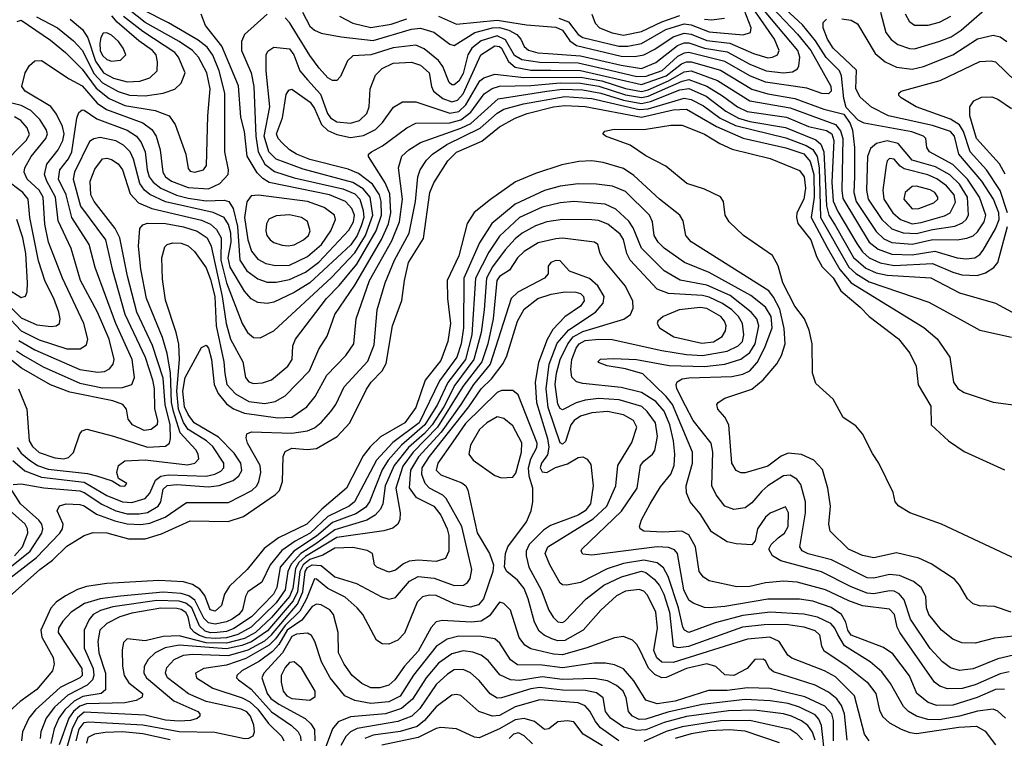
# Model space of a CAD drawing. Extents: x 997028 to 1115134, y 536408 to 618974.
# Tile 131 of 256: x 1021079 to 1025444, y 579926 to 583111. Entities that reach past the tile are written whole.
import ezdxf

# ---------------------------------------------------------------- set-up
doc = ezdxf.new("R2010")
doc.units = 0

msp = doc.modelspace()

# ---------------------------------------------------------------- linework, layer by layer
at = {"layer": '0CON10XD'}
for points in [[(1022935, 583126.9), (1023015, 583091), (1023195, 583109.4), (1023325, 583088.6), (1023455, 583078.6), (1023485, 583065.2), (1023516.9, 583016.9), (1023546.7, 582996.7), (1023745, 582949.7), (1023805, 582947.9), (1023845, 582954.6), (1023895, 582980.7), (1023975, 583035.1), (1024025, 583051.8), (1024055, 583047.2), (1024125, 583019.2), (1024226.4, 583006.4), (1024331.6, 582961.6), (1024395, 582942.6), (1024415.7, 582944.3), (1024437.9, 582955), (1024445.9, 582975), (1024425.2, 583025), (1024279.4, 583235)], [(1024894.3, 583145), (1024918.9, 583055), (1024942.6, 583022.6), (1024971.7, 583001.7), (1025023, 582983), (1025045, 582981.6), (1025154.1, 583014.1), (1025208.5, 583035), (1025253.1, 583065), (1025402.3, 583195)], [(1021463.6, 582713.6), (1021624.6, 582654.6), (1021664.9, 582624.9), (1021683.7, 582595), (1021701.5, 582535), (1021712.6, 582435), (1021725, 582414.8), (1021751.8, 582395), (1021825, 582367.1), (1021915, 582361.6), (1021965.6, 582384.4), (1022002.7, 582425), (1022004.1, 582445), (1021987.4, 582525), (1021988.1, 582785), (1021962.6, 582885), (1021935, 582953.5), (1021909.6, 582989.6), (1021870.1, 583020.1), (1021737.8, 583097.8), (1021625.2, 583155)], [(1021785, 583014.6), (1021635, 583098.1), (1021563.3, 583155)], [(1024415, 583165.2), (1024527.2, 583047.2), (1024586.1, 582975), (1024675, 582816.9), (1024675.6, 582795), (1024665, 582782.2), (1024635, 582783.4), (1024567.9, 582807.9), (1024385, 582834.9), (1024315, 582861.9), (1024205, 582926.3), (1024045, 582965.3), (1024025, 582963.2), (1023995, 582948.4), (1023925, 582884), (1023855, 582858.8), (1023815, 582858.2), (1023696.1, 582886.1), (1023555, 582918.2), (1023385, 582921.6), (1023305, 582932.5), (1023272.6, 582952.6), (1023232.1, 583022.1), (1023195, 583039.3), (1023125, 583017.7), (1023083.3, 582985), (1023064.9, 582955), (1023045, 582873.1), (1023025, 582839.3), (1023005, 582822.1), (1022995, 582822.4), (1022983.2, 582833.2), (1022954.2, 582904.2), (1022935, 582930.5), (1022871.5, 582981.5), (1022835, 582998.1), (1022735, 582985.7), (1022635, 582955.6), (1022555, 582950.7), (1022531.5, 582928.5), (1022500.5, 582859.5), (1022485, 582841.8), (1022465, 582841.8), (1022445, 582852.9), (1022406.6, 582896.6), (1022365, 582952.5), (1022275, 583098.2), (1022255, 583120)], [(1022333, 583145), (1022365, 583081.8), (1022385, 583064), (1022415, 583051.3), (1022504.4, 583034.4), (1022645, 583019.4), (1022815, 583068.7), (1022855, 583072.8), (1022915, 583055.7), (1022985, 583002.2), (1023005, 582996.5), (1023096.6, 583055), (1023175, 583074.7), (1023205, 583076.4), (1023247.1, 583065), (1023282.6, 583045), (1023300, 583025), (1023315, 582991.8), (1023335, 582975.3), (1023375, 582964.6), (1023421.1, 582961.1), (1023565, 582950.6), (1023745, 582909), (1023835, 582895.4), (1023898.1, 582921.9), (1023995, 582996.1), (1024025, 583007.8), (1024045, 583008.1), (1024115, 582984.3), (1024215, 582967.9), (1024315, 582913.8), (1024388.5, 582885), (1024465, 582875.2), (1024505, 582880.7), (1024526.1, 582893.9), (1024532.7, 582907.3), (1024537.5, 582945), (1024528.4, 582975), (1024380.5, 583150.5)], [(1023468.4, 583118.4), (1023511.3, 583101.3), (1023554.8, 583045), (1023575, 583032.1), (1023734.3, 582994.3), (1023775, 582993.7), (1023835, 583005.4), (1023943.1, 583066.9), (1024025, 583092.5), (1024055, 583088.8), (1024135, 583057.6), (1024285.6, 583044.4), (1024317.9, 583055), (1024321.1, 583075), (1024290.1, 583155)], [(1024742.4, 582722.4), (1024731.9, 582761.9), (1024722, 582862), (1024713, 582885), (1024653.5, 582943.5), (1024607.3, 583017.3), (1024548.7, 583088.7), (1024475, 583156)], [(1021064.2, 581644.2), (1021095, 581622.2), (1021183.3, 581573.3), (1021345, 581500.3), (1021445, 581479.9), (1021535, 581480.6), (1021575.7, 581494.3), (1021588.2, 581525), (1021577.7, 581605), (1021505.1, 581765.1), (1021413.2, 582013.2), (1021386.1, 582115), (1021309.1, 582235), (1021284.6, 582335), (1021251.1, 582405), (1021256.5, 582445), (1021295, 582494.8), (1021309.5, 582525), (1021332.1, 582675), (1021340.7, 582699.3), (1021355, 582711.8), (1021365, 582710), (1021421.1, 582671.1), (1021555, 582621.2), (1021596.7, 582595), (1021616.8, 582566.8), (1021634.2, 582525), (1021643.2, 582445), (1021652.3, 582415), (1021670.5, 582390.5), (1021704.4, 582364.4), (1021773, 582333), (1021825, 582319.5), (1021905, 582308.5), (1021985, 582311.7), (1022005.7, 582305.7), (1022025, 582274.6), (1022044.1, 582194.1), (1022054.7, 582044.7), (1022085, 581998.4), (1022135, 581962.2), (1022175, 581948.5), (1022215, 581947.9), (1022275, 581960), (1022345, 581992.9), (1022405, 582037), (1022537.6, 582177.6), (1022558.5, 582215), (1022563.5, 582245), (1022551.1, 582275), (1022523.5, 582305), (1022452.7, 582335), (1022185, 582389.5), (1022156.8, 582406.8), (1022132, 582432), (1022086.9, 582506.9), (1022075.2, 582615), (1022059.4, 582679.4), (1022048.2, 582818.2), (1021974, 582994), (1021902.3, 583085), (1021883.8, 583135)], [(1021066.9, 583103.1), (1021085, 583108.7), (1021215, 583019.6), (1021282.3, 582965), (1021355, 582891.2), (1021417.5, 582807.5), (1021475, 582761.3), (1021545, 582731.5), (1021678.8, 582708.8), (1021740.5, 582685), (1021767.1, 582647.1), (1021814.5, 582515), (1021825, 582451.2), (1021835, 582440.5), (1021855, 582435.5), (1021893.8, 582445), (1021906.5, 582465), (1021912.5, 582685), (1021922.4, 582805), (1021908.9, 582875), (1021871.6, 582945), (1021845.2, 582975), (1021785, 583014.6)], [(1021067.9, 581215), (1021085, 581189.3), (1021120, 581160), (1021157.5, 581135), (1021205, 581119.2), (1021379.8, 581099.8), (1021419.8, 581090.2), (1021487.9, 581067.9), (1021523.8, 581045), (1021545, 581043.8), (1021553.8, 581055), (1021517.1, 581077.1), (1021508.5, 581105), (1021517.3, 581135), (1021545, 581156.5), (1021635, 581160.5), (1021822.1, 581137.9), (1021855.7, 581145), (1021872.1, 581165), (1021870, 581185), (1021859.2, 581205), (1021790.4, 581280.4), (1021759.8, 581375), (1021751.9, 581415), (1021746.6, 581546.6), (1021732.3, 581632.3), (1021712, 581702), (1021641, 581875), (1021615.9, 582005), (1021605, 582107.5), (1021611.8, 582185), (1021625, 582201.8), (1021645, 582209.1), (1021725, 582207.3), (1021805, 582193), (1021865, 582174.2), (1021909.2, 582145), (1021928, 582108), (1021976.4, 581883.6), (1021993.9, 581765), (1022012.5, 581695), (1022067.1, 581595), (1022080, 581525), (1022095, 581506.5), (1022115, 581498.7), (1022155, 581502.4), (1022195, 581515.3), (1022267.8, 581575), (1022286.8, 581605), (1022290, 581665), (1022301.6, 581695), (1022438.3, 581875), (1022495, 581933.1), (1022573, 582027), (1022659.2, 582175), (1022682.4, 582245), (1022681.6, 582305), (1022674.4, 582335), (1022642, 582382), (1022579.9, 582429.9), (1022535, 582448.6), (1022365, 582491.3), (1022306.2, 582515), (1022274, 582535), (1022242.2, 582565), (1022224.2, 582585), (1022217.4, 582605), (1022244.3, 582675.7), (1022260.5, 582779.5), (1022271.6, 582798.4), (1022285, 582803.2), (1022366, 582745), (1022385, 582717.1), (1022416.5, 582646.5), (1022445, 582619.6), (1022485, 582602.6), (1022545, 582588.8), (1022602.5, 582597.5), (1022656.2, 582623.8), (1022687.6, 582655), (1022736.3, 582723.7), (1022775, 582746.5), (1022835, 582747), (1022985, 582696.5), (1023025, 582704.2), (1023056.8, 582733.2), (1023119.2, 582840.8), (1023136.1, 582853.9), (1023185, 582870), (1023314.2, 582854.2), (1023565, 582856.7), (1023659.5, 582839.5), (1023765, 582806.8), (1023835, 582792.8), (1023865, 582800.1), (1023955, 582839.5), (1024025, 582880.3), (1024055, 582884.5), (1024171.8, 582841.8), (1024315, 582752), (1024495, 582720.1), (1024695, 582646.2), (1024718.2, 582618.2), (1024727.5, 582585), (1024723.6, 582355), (1024728.3, 582318.3), (1024845, 582124.8), (1024885, 582093.4), (1024945, 582071.9), (1025035, 582069.7), (1025135, 582085.4), (1025234.7, 582055.3), (1025275, 582050.6), (1025312.9, 582055), (1025335, 582070), (1025350.1, 582089.9), (1025405.3, 582184.7), (1025421.1, 582225), (1025419.5, 582255), (1025395.1, 582315), (1025343.7, 582395), (1025241.5, 582515), (1025223.1, 582595), (1025205.7, 582615), (1025125, 582642.3), (1024929.6, 582685), (1024855, 582723.9), (1024805, 582768.2), (1024785.2, 582805), (1024788.1, 582888.1), (1024685, 582984.7), (1024660.3, 583025), (1024640.7, 583075), (1024641.1, 583098.9), (1024655.9, 583114.1)], [(1021153.2, 583123.2), (1021245.8, 583075), (1021317.8, 583017.8), (1021355, 582976.5), (1021408.6, 582871.4), (1021445, 582831.5), (1021515, 582792.7), (1021565, 582777), (1021635, 582773.4), (1021714.4, 582785.6), (1021766.3, 582803.7), (1021795, 582830), (1021811.8, 582875), (1021781.9, 582945), (1021766.7, 582965), (1021625, 583058.4), (1021539.1, 583125)], [(1021302.8, 583112.8), (1021357.6, 583067.6), (1021380, 583030), (1021415, 582928), (1021450.8, 582875), (1021495, 582852.4), (1021555, 582836.4), (1021611, 582839), (1021655, 582853), (1021687.5, 582885), (1021689.5, 582925), (1021683.5, 582955), (1021667.4, 582975), (1021607.2, 583017.2), (1021510.3, 583100.3), (1021487.6, 583127.6)], [(1022175, 583136.2), (1022074.5, 583045), (1022062.2, 583015), (1022062, 582975), (1022104.1, 582875), (1022117.3, 582815), (1022125.8, 582595), (1022135.3, 582525.3), (1022165, 582471.5), (1022207.9, 582437.9), (1022295, 582410.8), (1022511.4, 582361.4), (1022565, 582339.5), (1022586.8, 582315), (1022602, 582265), (1022604, 582235), (1022592.9, 582197.1), (1022574.5, 582155), (1022546, 582114), (1022365.1, 581944.9), (1022295, 581902.4), (1022205, 581859.8), (1022175, 581852.9), (1022135, 581857.2), (1022105, 581874.7), (1022075, 581907.5), (1022011.2, 582015), (1022003.3, 582055), (1022015.8, 582125), (1022015.3, 582165), (1022003.8, 582203.8), (1021985, 582234.3), (1021936.8, 582256.8), (1021725, 582304), (1021655, 582336.5), (1021632.3, 582355), (1021611.6, 582385), (1021582.5, 582492.5), (1021567.6, 582525), (1021538.6, 582555), (1021504.3, 582574.3)], [(1022497.1, 583127.1), (1022555, 583095.9), (1022635, 583076.6), (1022725, 583090.5), (1022795.3, 583114.7)], [(1023615.7, 583135), (1023629.4, 583095), (1023649.5, 583075), (1023705, 583052.3), (1023755, 583042.4), (1023835, 583058.9), (1023925, 583101.6), (1024005, 583129)], [(1024115, 583112.9), (1024145, 583110), (1024202.8, 583117.2)], [(1024723.3, 583115), (1024765, 583108.5), (1024793.1, 583093.1), (1024871.3, 582961.3), (1024915, 582924.1), (1024965, 582900.2), (1025035, 582891.3), (1025085.8, 582904.2), (1025214.9, 582955.1), (1025325, 583026.1), (1025395, 583042.4), (1025425, 583034.7), (1025454.4, 583014.4)], [(1025205, 583124.8), (1025155, 583099.3), (1025105, 583085.9), (1025045, 583085.4), (1025025, 583100.6), (1025005.2, 583135.2)], [(1021485, 582927.6), (1021525, 582932.3), (1021548.5, 582955), (1021537.5, 582985), (1021515.9, 583015), (1021485, 583042.2), (1021465, 583053.1), (1021448.3, 583051.7), (1021438, 583032), (1021433.8, 583005), (1021435.8, 582975), (1021445, 582952.5), (1021465, 582935.2), (1021485, 582927.6)], [(1021073.9, 581475), (1021110.5, 581385), (1021120, 581245), (1021135, 581220), (1021165, 581193.7), (1021235, 581169.5), (1021274.8, 581165.2), (1021295, 581170.3), (1021316.8, 581193.2), (1021345, 581275.5), (1021355, 581289.6), (1021375.9, 581295.9), (1021495, 581265.2), (1021645, 581216.5), (1021725, 581220.5), (1021743.1, 581235), (1021747.8, 581255), (1021746.1, 581315), (1021724, 581405), (1021715, 581522.9), (1021667.6, 581667.6), (1021598.6, 581815), (1021556.4, 581975), (1021522.4, 582145), (1021501.2, 582185), (1021408.6, 582305), (1021394.3, 582335), (1021391.2, 582395), (1021411.5, 582448.5), (1021445, 582494), (1021465, 582497.6), (1021485, 582492.2), (1021515, 582471.8), (1021534.2, 582445), (1021569, 582339), (1021605, 582299.4), (1021665, 582274.9), (1021885, 582221.9), (1021924.3, 582204.3), (1021951.5, 582181.5), (1021971.4, 582145), (1021969.8, 582045), (1021995, 581944.7), (1022065, 581764.5), (1022088.5, 581725), (1022115, 581702.9), (1022145, 581701.2), (1022205, 581732.5), (1022461.3, 581968.7), (1022565, 582077.8), (1022611.5, 582155), (1022643.5, 582245), (1022631.6, 582325), (1022601, 582361), (1022555, 582390.2), (1022335, 582448), (1022215, 582493.2), (1022183.8, 582525), (1022162.4, 582595), (1022187, 582725), (1022170.6, 582885), (1022171.3, 582955), (1022178.6, 582971.4), (1022205, 582988.8), (1022275, 582981.8), (1022294.4, 582955), (1022320, 582885), (1022355, 582844.8), (1022411.7, 582781.7), (1022442.8, 582695), (1022455.9, 582675.9), (1022485, 582659), (1022545, 582652.1), (1022585.4, 582664.6), (1022618.1, 582695), (1022628.4, 582725), (1022632.9, 582805), (1022655.4, 582865), (1022685.4, 582895), (1022735, 582918.5), (1022815, 582922.9), (1022855, 582909.2), (1022893.6, 582875), (1022903.6, 582815), (1022912.9, 582795), (1022955, 582761.8), (1022995, 582747.1), (1023019, 582755), (1023045, 582783), (1023123, 582955), (1023185, 582994.9), (1023205, 582992.2), (1023214.3, 582984.3), (1023245.4, 582925.4), (1023275, 582901.2), (1023345, 582887.6), (1023432.7, 582887.3), (1023565, 582885.2), (1023835, 582823.3), (1023945, 582862.1), (1024012.3, 582915), (1024035, 582924.5), (1024055, 582923.9), (1024185, 582886.8), (1024325, 582802.7), (1024395, 582783.2), (1024515, 582761.9), (1024643.8, 582715), (1024732.3, 582692.3), (1024761, 582651), (1024771.4, 582621.4), (1024779.4, 582545), (1024779.2, 582415), (1024776.5, 582345), (1024787.4, 582305), (1024875, 582171.7), (1024910, 582140), (1024945, 582123.3), (1025035, 582116.5), (1025126.2, 582136.2), (1025235, 582135.2), (1025277.8, 582142.2), (1025305, 582153.2), (1025325, 582170.8), (1025353.7, 582215), (1025362.1, 582245), (1025334.3, 582325), (1025281.1, 582405), (1025215, 582470), (1025111.8, 582525), (1025099.5, 582545), (1025096.5, 582585), (1025085.5, 582595), (1025033.6, 582613.6), (1024821.9, 582651.9), (1024796.4, 582666.4), (1024742.4, 582722.4)], [(1021075, 581689.2), (1021145, 581647.4), (1021345, 581560.6), (1021425, 581548.5), (1021455, 581552.1), (1021476.7, 581563.3), (1021493.4, 581585), (1021497.4, 581605), (1021475.8, 581695), (1021423.5, 581815), (1021348.7, 581955), (1021306.4, 582096.4), (1021249.4, 582219.4), (1021237.9, 582325), (1021198.5, 582395), (1021188.5, 582425), (1021199.1, 582470.9), (1021248.9, 582535), (1021269.4, 582575), (1021275.1, 582605), (1021268.4, 582638.4), (1021242.2, 582692.2), (1021216.4, 582726.4), (1021103.3, 582795), (1021087.5, 582815), (1021103.1, 582875), (1021121.9, 582908.1), (1021145, 582928.9), (1021175, 582930.9), (1021298.3, 582848.3), (1021355, 582817.7), (1021421.7, 582741.7), (1021463.6, 582713.6)], [(1025458.3, 582255), (1025425, 582354.3), (1025365.3, 582445.3), (1025292.9, 582525), (1025263, 582615), (1025244.5, 582645), (1025205, 582670.7), (1025052.9, 582725), (1024986, 582765), (1024976.2, 582775), (1024976.2, 582785), (1024986.7, 582795), (1025159.1, 582840.9), (1025335, 582925.3), (1025385, 582928.6), (1025405, 582924.1), (1025495, 582836.8)], [(1021048, 581158), (1021102, 581112), (1021175, 581083.9), (1021365, 581062.1), (1021465, 581001.7), (1021535, 580974.3), (1021575, 580970.9), (1021635, 580988.4), (1021655, 581013.2), (1021679.9, 581070.1), (1021705, 581088.7), (1021736.4, 581093.6), (1021905, 581088.2), (1021943.7, 581096.3), (1021970.1, 581109.9), (1021984.2, 581125), (1021983, 581145), (1021935, 581220.2), (1021906.5, 581245), (1021825, 581295.1), (1021805, 581325.2), (1021782.5, 581385), (1021775.2, 581465), (1021786.7, 581605), (1021783.4, 581673.4), (1021772.6, 581725), (1021725, 581868.8), (1021711.3, 581961.3), (1021708.7, 582055), (1021722.2, 582105), (1021732.5, 582115), (1021757.6, 582122.4), (1021795, 582121.3), (1021825, 582108.8), (1021853.4, 582083.4), (1021905, 582011.8), (1021925, 581960.4), (1021943.1, 581885), (1021950, 581755), (1021984.1, 581595), (1021987.3, 581542.7), (1021997, 581495), (1022035, 581452.5), (1022095, 581418.4), (1022165, 581410.4), (1022211, 581419), (1022255.9, 581444.1), (1022363.8, 581555), (1022405, 581650.8), (1022441.9, 581708.1), (1022475.2, 581805), (1022564.9, 581935.1), (1022683.2, 582136.8), (1022713.4, 582206.6), (1022723.8, 582255), (1022719.5, 582339.5), (1022698.4, 582388.4), (1022624.4, 582505), (1022625.6, 582515), (1022637.8, 582525), (1022687.3, 582552.7), (1022795, 582631.6), (1022835, 582651.8), (1022985, 582654.3), (1023035, 582666.7), (1023079.3, 582700.7), (1023137, 582783), (1023173.3, 582806.7), (1023205, 582817.2), (1023345, 582819.4), (1023475, 582831.2), (1023565, 582829.7), (1023646.2, 582816.2), (1023765, 582778.7), (1023835, 582765.7), (1023865, 582772.2), (1024015, 582838.8), (1024045, 582845.7), (1024125, 582817.2), (1024193.6, 582773.6), (1024260.4, 582725), (1024303.7, 582703.7), (1024478.7, 582678.7), (1024575, 582638), (1024655, 582619.5), (1024678.5, 582605), (1024687.3, 582575), (1024678.9, 582391.1), (1024685, 582306.7), (1024705, 582261), (1024789.3, 582119.3), (1024815, 582083), (1024845.1, 582055.1), (1024892.8, 582032.8), (1024955, 582022.1), (1025125, 582030.6), (1025215, 581991.7), (1025255, 581980.7), (1025323, 581977), (1025359.8, 581989.8), (1025397.2, 582012.8), (1025414.8, 582035.2), (1025457.6, 582195)], [(1021049.5, 581050.5), (1021085, 581054.8), (1021185, 581036.7), (1021345, 581022.9), (1021365, 581015.7), (1021443.3, 580963.3), (1021505.1, 580935.1), (1021555, 580921.1), (1021608.6, 580921.4), (1021645, 580927), (1021692, 580955), (1021704, 580975), (1021715, 581030.8), (1021732.9, 581047.1), (1021775, 581051.7), (1021915, 581041), (1021962.6, 581047.4), (1022025, 581069.1), (1022049.7, 581090.3), (1022062.8, 581112.8), (1022059.6, 581145), (1022029.6, 581189.6), (1021960.2, 581260.2), (1021852.7, 581325), (1021825, 581361.3), (1021808.9, 581395), (1021802.5, 581465), (1021812.1, 581525), (1021885, 581658), (1021905, 581668.6), (1021915, 581655.7), (1021929, 581605), (1021940.4, 581495), (1021959, 581455), (1021995, 581409.2), (1022026.8, 581386.8), (1022075, 581367.2), (1022223.4, 581346.6), (1022285, 581350.2), (1022351.8, 581395), (1022388.4, 581441.6), (1022440, 581535), (1022525, 581622.3), (1022559.7, 581675), (1022570, 581785), (1022629.4, 581955), (1022729.1, 582130.9), (1022762.9, 582215), (1022776, 582316), (1022757.3, 582455), (1022773.3, 582506.7), (1022803.2, 582535), (1022855, 582566.5), (1023035, 582629.7), (1023078.5, 582651.5), (1023199.9, 582760.1), (1023415, 582794.1), (1023485, 582802.9), (1023575, 582800.7), (1023655, 582785.5), (1023755, 582753.9), (1023835, 582739.9), (1023875, 582748.4), (1024005, 582799.6), (1024045, 582805.5), (1024121.9, 582771.9), (1024208.9, 582705), (1024265, 582674.3), (1024315, 582659.8), (1024473.8, 582633.8), (1024608, 582578), (1024630, 582560), (1024644.3, 582525), (1024655.9, 582285.9), (1024665.3, 582245), (1024695, 582197.2), (1024775, 582056.7), (1024829.6, 582009.6), (1024875, 581988.5), (1024925, 581978.3), (1025117.7, 581967.7), (1025245, 581900.7), (1025405, 581854.7), (1025495, 581806)], [(1020941.1, 580565), (1021153, 580727), (1021256.6, 580835), (1021268.2, 580855), (1021270.6, 580875), (1021245.4, 580935), (1021255, 580956.7), (1021285, 580965.2), (1021345, 580963.2), (1021365, 580956.3), (1021419.7, 580919.7), (1021500.3, 580890.3), (1021555, 580877.4), (1021615, 580874.1), (1021655, 580880.1), (1021723.5, 580906.5), (1021818.6, 580971.4), (1022005, 580970.7), (1022107.2, 581025), (1022129.2, 581045), (1022138.6, 581065), (1022147.4, 581105), (1022144.8, 581134.8), (1022088.2, 581235), (1022082.5, 581257.5), (1022086, 581275), (1022105.5, 581284.5), (1022285, 581279.3), (1022355, 581288.9), (1022385, 581302.2), (1022414.8, 581325.2), (1022458.6, 581375), (1022480, 581405), (1022516.7, 581483.3), (1022621.6, 581598.4), (1022650.6, 581669.4), (1022663.9, 581825), (1022699.1, 581945), (1022740.3, 582045), (1022804.5, 582165), (1022833.1, 582305), (1022843.1, 582415), (1022854.3, 582445), (1022881.9, 582488.1), (1022908.8, 582515), (1022971.9, 582558.1), (1023119.7, 582630.3), (1023195, 582696.1), (1023225, 582714), (1023311.7, 582738.3), (1023495, 582770.1), (1023615, 582761.8), (1023825, 582713.1), (1023865, 582716.6), (1024025, 582763.8), (1024055, 582758), (1024109.6, 582729.6), (1024184, 582674), (1024252, 582642), (1024475, 582587.6), (1024565, 582553.8), (1024595, 582536.1), (1024613.8, 582505), (1024623.2, 582455), (1024629.1, 582235), (1024755, 582014.5), (1024786, 581986), (1024845, 581948.6), (1025108.5, 581858.5), (1025265, 581773.8), (1025335, 581735.5), (1025475, 581703.8)], [(1021015, 581805.4), (1021085, 581731.7), (1021165, 581691.9), (1021288, 581652), (1021347.3, 581652.7), (1021375, 581669.4), (1021380.3, 581695), (1021363.5, 581765), (1021269, 581965), (1021205.6, 582125), (1021190.5, 582205), (1021182.4, 582325), (1021164.4, 582355), (1021111.8, 582405), (1021097.9, 582435), (1021101.6, 582455), (1021129.6, 582505), (1021194.9, 582585.1), (1021201.2, 582605), (1021196, 582624), (1021168.4, 582668.4), (1021128.6, 582708.6), (1021085, 582730.4), (1020989.2, 582755)], [(1025447.1, 582427.1), (1025421.7, 582471.7), (1025321, 582585), (1025291.4, 582685), (1025290.9, 582725), (1025308.3, 582751.7), (1025342.9, 582767.1), (1025388.8, 582768.8), (1025415, 582759.1), (1025475, 582717.5)], [(1021033.9, 580555), (1021167.6, 580675), (1021223.8, 580716.2), (1021287.4, 580777.4), (1021365, 580825.4), (1021405, 580837.8), (1021465, 580837.1), (1021561, 580811), (1021635, 580809.8), (1021707.8, 580832.2), (1021835, 580889.5), (1022002.4, 580887.6), (1022070.8, 580909.2), (1022212.8, 581007.2), (1022230.3, 581025), (1022243.2, 581065), (1022246.9, 581175), (1022255, 581196.7), (1022285, 581211.6), (1022355, 581205.8), (1022395, 581211.2), (1022485.6, 581264.4), (1022542, 581325), (1022616.1, 581473.9), (1022636.4, 581505), (1022685.2, 581554.8), (1022702.9, 581587.1), (1022731.1, 581755), (1022773.3, 581866.7), (1022784, 581955), (1022801.9, 582035), (1022869, 582141), (1022897, 582345), (1022915, 582388.5), (1022976, 582485), (1023015, 582524.1), (1023127.4, 582572.6), (1023205, 582635.9), (1023275, 582674.4), (1023328.2, 582695), (1023444.7, 582725.3), (1023495, 582731.3), (1023585, 582726.9), (1023835, 582678.6), (1023975, 582712), (1024035, 582714.3), (1024167.9, 582637.9), (1024286.5, 582586.5), (1024475, 582542.8), (1024555, 582515.9), (1024583.3, 582483.3), (1024599.6, 582425), (1024601, 582325), (1024587.5, 582235), (1024658.8, 582101.2), (1024714.2, 582004.2), (1024764.7, 581944.7), (1025087, 581747), (1025146.6, 581696.6), (1025201.5, 581615), (1025218.5, 581505), (1025237, 581477), (1025265, 581458.6), (1025395, 581415.7), (1025495, 581402.5)], [(1020998.2, 582465), (1021106.8, 582575), (1021122.4, 582602.4), (1021112.2, 582632.2), (1021084.1, 582665), (1021055, 582680.2)], [(1025498.9, 580718.9), (1025165, 580875.6), (1025025, 580925.7), (1024976.2, 580955), (1024960, 580975), (1024950.8, 581015), (1024888, 581145), (1024858.7, 581188.7), (1024815, 581276.2), (1024785, 581311.4), (1024728.6, 581348.6), (1024685, 581430), (1024608.7, 581498.7), (1024593.3, 581545), (1024592.1, 581675), (1024579.1, 581735), (1024558.2, 581785), (1024515, 581842.2), (1024461.6, 581945), (1024440.4, 582020.4), (1024415.4, 582065.4), (1024288, 582155), (1024224.5, 582214.5), (1024205.8, 582245), (1024199.2, 582305), (1024185.4, 582325.4), (1024115, 582360.5), (1024036, 582385), (1023942.5, 582462.5), (1023855, 582507.9), (1023784.3, 582554.3), (1023675, 582594.5), (1023663.8, 582605), (1023673.4, 582616.6), (1023714.1, 582625.9), (1023845, 582624.2), (1023965, 582643.2), (1024015, 582642.9), (1024115, 582604.2), (1024181.9, 582561.9), (1024236.7, 582536.7), (1024405, 582495.3), (1024535, 582442.7), (1024557, 582415), (1024562.2, 582365), (1024555, 582315.6), (1024524.3, 582255), (1024522, 582235), (1024528.5, 582208.5), (1024586, 582135), (1024611.8, 582061.8), (1024636.4, 582016.4), (1024685, 581966.8), (1024719.1, 581909.1), (1024805, 581837.5), (1024845.2, 581795.2), (1024975, 581696.2), (1025025, 581632.9), (1025052.7, 581575), (1025062.4, 581492.4), (1025117.7, 581397.7), (1025120, 581315), (1025195.8, 581245), (1025265, 581198.1), (1025445, 581115.6)], [(1021504.3, 582574.3), (1021435, 582589.6), (1021406.9, 582583.1), (1021388.7, 582571.3), (1021320.9, 582435), (1021315.5, 582405), (1021347.4, 582285), (1021459.3, 582135), (1021488, 582005), (1021545.3, 581805.3), (1021635, 581615.3), (1021667.2, 581515), (1021674.1, 581475), (1021676, 581386), (1021688.8, 581335), (1021687.5, 581315), (1021661.1, 581295), (1021631, 581291), (1021579.1, 581315), (1021559.7, 581340.3), (1021552.3, 581385), (1021535.5, 581405.5), (1021491.7, 581421.7), (1021300.5, 581460.5), (1021215, 581493.1), (1021086.6, 581566.6), (1021036.4, 581606.4)], [(1025055, 582164), (1025125, 582181.4), (1025224.2, 582195.8), (1025258.8, 582211.2), (1025274.9, 582225.1), (1025285.2, 582245), (1025280.7, 582325), (1025245, 582382.4), (1025202.8, 582422.8), (1025138.3, 582458.3), (1025035, 582489.1), (1024972.9, 582562.9), (1024925, 582573.6), (1024877.2, 582562.8), (1024850.1, 582539.9), (1024837.8, 582505), (1024832.7, 582355), (1024840.3, 582315), (1024901.2, 582225), (1024945, 582183.8), (1024996, 582166), (1025055, 582164)], [(1025473.8, 580485), (1025399.8, 580509.8), (1025333.1, 580513.1), (1025305, 580522.5), (1025280, 580545), (1025245.3, 580605.3), (1025222.2, 580632.2), (1025119.9, 580699.9), (1025065, 580725.4), (1024965, 580748.8), (1024865, 580726.4), (1024815, 580736.8), (1024753.5, 580765), (1024671.5, 580845), (1024666.4, 580875), (1024673.8, 580955), (1024660.7, 581035), (1024637.8, 581117.8), (1024599.6, 581159.6), (1024544.8, 581184.8), (1024485, 581189.8), (1024455, 581176.3), (1024395, 581132.6), (1024295, 581102.5), (1024275, 581103.3), (1024255, 581112.9), (1024235.6, 581145), (1024222.3, 581315), (1024205, 581349.4), (1024173.3, 581385), (1024169.4, 581405), (1024174.7, 581415.3), (1024205, 581433.2), (1024325, 581473.2), (1024374.5, 581515.5), (1024435, 581585.5), (1024456.6, 581623.4), (1024472.3, 581675), (1024467.9, 581742.1), (1024447.9, 581827.9), (1024421, 581881), (1024399.1, 581909.1), (1024055, 582127.1), (1024031.2, 582155), (1024019.5, 582219.5), (1024005.4, 582245), (1023915, 582315.9), (1023801, 582421), (1023755, 582452.1), (1023665, 582478.2), (1023615.3, 582485.3), (1023556.9, 582483.1), (1023481.9, 582468.1), (1023365, 582430), (1023277.2, 582392.8), (1023166.3, 582313.7), (1023093.8, 582256.2), (1023062.7, 582207.3), (1023024.8, 582065), (1022974.2, 581955), (1022975.7, 581875), (1022988.6, 581765), (1022976.2, 581685), (1022945, 581601.3), (1022876.5, 581513.5), (1022835, 581392.2), (1022786.1, 581325), (1022678.3, 581261.7), (1022632, 581218), (1022601.5, 581178.5), (1022527.9, 581035), (1022417.8, 580942.2), (1022351.4, 580875), (1022225.3, 580814.7), (1022163, 580767), (1022086.9, 580675), (1022009.4, 580600.6), (1021986.2, 580565), (1021973.5, 580515), (1021945, 580489.1), (1021923, 580495), (1021898.8, 580558.8), (1021877.1, 580587.1), (1021845, 580608), (1021805, 580620.4), (1021695, 580625.9), (1021465, 580612.7), (1021375, 580598.6), (1021335, 580586.3), (1021281.5, 580558.5), (1021239.8, 580530.2), (1021216.8, 580503.2), (1021172.5, 580405), (1021176.8, 580375), (1021197.3, 580337.3), (1021227.5, 580285), (1021231.5, 580255), (1021224.6, 580225), (1021155, 580143.2), (1021080.5, 580089.5), (1021033.2, 580046.8)], [(1025035, 582206), (1025075, 582212.7), (1025178, 582242), (1025203.3, 582255), (1025227, 582303), (1025221, 582335), (1025187, 582375), (1025145, 582406.5), (1025105, 582423.3), (1025000.3, 582450.3), (1024981.8, 582461.8), (1024955, 582492.5), (1024935, 582495.5), (1024924.6, 582485), (1024919.2, 582465), (1024904.8, 582355), (1024910.2, 582315), (1024950.2, 582255), (1024983.8, 582225), (1025035, 582206)], [(1021015, 581859.7), (1021085, 581789.1), (1021155, 581759.4), (1021218.6, 581751.4), (1021240, 581755), (1021254.4, 581765), (1021258.5, 581785), (1021252.2, 581815), (1021230, 581875), (1021191.1, 581951.1), (1021161.8, 582041.8), (1021122.8, 582235), (1021116.3, 582315), (1021093.2, 582345), (1021013.8, 582405)], [(1025485, 580379.3), (1025399.6, 580370.4), (1025315, 580347.5), (1025255, 580349.6), (1025215, 580365.4), (1025165.4, 580405), (1025109.1, 580475), (1025099.4, 580505), (1025095.2, 580555.2), (1025074.8, 580594.8), (1025041.1, 580621.1), (1024978.4, 580648.4), (1024935, 580652), (1024865, 580635.6), (1024835, 580637.4), (1024676.9, 580716.9), (1024574.4, 580744.4), (1024547.1, 580757.1), (1024537.2, 580775), (1024562.2, 580925), (1024562.1, 580975), (1024541.2, 581051.2), (1024523.4, 581075), (1024495, 581093), (1024465, 581090), (1024395.9, 581045), (1024368.3, 581021.7), (1024325, 580969.3), (1024295, 580948), (1024245, 580940.7), (1024205, 580954.6), (1024166.2, 581005), (1024147.5, 581045), (1024151.8, 581195), (1024144, 581235), (1024064.8, 581335), (1024029.9, 581399.9), (1023991.4, 581475), (1023988.2, 581495), (1023993.8, 581506.2), (1024015, 581518.8), (1024045, 581524.5), (1024235, 581529.5), (1024285, 581540.7), (1024315, 581555.6), (1024348.1, 581591.9), (1024382.1, 581657.9), (1024414.1, 581745), (1024410.7, 581795), (1024385, 581836.5), (1024319.5, 581889.5), (1024135, 581991.1), (1024025.2, 582035.2), (1023935, 582098.9), (1023908.9, 582125), (1023890.8, 582155), (1023883.5, 582215), (1023870.6, 582245), (1023765, 582349.3), (1023706.8, 582373.2), (1023635, 582382.2), (1023555, 582383.2), (1023475, 582373), (1023405.7, 582354.3), (1023275, 582293), (1023171.7, 582208.3), (1023117.4, 582122.6), (1023047.8, 581965), (1023045.7, 581745), (1023036.2, 581675), (1023015.9, 581615), (1022939.2, 581510.8), (1022848.9, 581325), (1022733.2, 581236.8)], [(1025035, 582272.8), (1025065, 582274.3), (1025131.2, 582298.8), (1025148.4, 582315), (1025149.3, 582325), (1025135, 582344.7), (1025115, 582356.5), (1025055, 582372.9), (1025035, 582371.2), (1025003.5, 582345), (1024998.9, 582315), (1025035, 582272.8)], [(1022212.4, 582022.4), (1022275, 582023.5), (1022355, 582060.9), (1022416.5, 582115), (1022458.4, 582175), (1022477.9, 582225), (1022474.1, 582245), (1022428.1, 582278.1), (1022355, 582304.8), (1022136.9, 582333.1), (1022105, 582330.8), (1022085, 582304.2), (1022075.4, 582235), (1022090.3, 582135), (1022105.9, 582085.9), (1022135, 582049.2), (1022170.2, 582030.2), (1022212.4, 582022.4)], [(1025484.3, 580294.3), (1025415, 580278.1), (1025305, 580233.8), (1025245, 580227.3), (1025205, 580238.8), (1025169.3, 580265), (1025114.3, 580325), (1025027.6, 580455), (1024999.7, 580539.7), (1024977.3, 580567.3), (1024955, 580577.9), (1024935, 580579.5), (1024865, 580566.7), (1024835, 580569.7), (1024765, 580597.6), (1024633.8, 580663.8), (1024453, 580713), (1024416.4, 580735), (1024399.4, 580765), (1024410.5, 580785), (1024441.8, 580815), (1024469.2, 580835), (1024485.2, 580864.8), (1024487.5, 580925), (1024472.9, 580952.9), (1024405, 580923.8), (1024385, 580906.8), (1024349.3, 580855), (1024338.6, 580801.4), (1024325, 580784), (1024255, 580787.8), (1024215, 580796.5), (1024145, 580841.9), (1024095, 580921.1), (1024050.5, 580975), (1024034.1, 581014.1), (1024033.4, 581045), (1024060.8, 581145), (1024061.4, 581195), (1023972.8, 581405), (1023945, 581441.4), (1023841.6, 581541.6), (1023765, 581563.8), (1023683, 581577), (1023645, 581592.5), (1023643, 581597), (1023654, 581606), (1023710.8, 581609.2), (1023812.5, 581605), (1023958.3, 581578.3), (1024115, 581573.4), (1024205.4, 581584.6), (1024275, 581606.1), (1024315, 581636.8), (1024338.5, 581675), (1024355.5, 581755), (1024346.4, 581785), (1024321.6, 581815), (1024228.8, 581888.8), (1024125, 581934.1), (1024006.5, 581956.5), (1023935, 581998.8), (1023835, 582098.6), (1023798, 582188), (1023778.6, 582218.6), (1023722, 582272), (1023673.8, 582293.8), (1023535, 582304.8), (1023475, 582299.5), (1023395, 582280.5), (1023295, 582234), (1023205, 582151.6), (1023158.6, 582081.4), (1023099, 581965), (1023083.1, 581715), (1023054.5, 581605), (1022976.7, 581503.3), (1022930.4, 581405), (1022875.4, 581315), (1022770.9, 581225), (1022711.6, 581158.4), (1022685, 581116.5), (1022629.5, 580975), (1022611.1, 580948.9), (1022569.3, 580920.7), (1022465, 580882.5), (1022395, 580821.7), (1022294.6, 580755.4), (1022232.9, 580685), (1022219, 580595), (1022204, 580565), (1022105.7, 580465), (1022027.4, 580412.6), (1021995, 580400.4), (1021954.2, 580395), (1021925, 580394.1), (1021901.1, 580401.1), (1021875.2, 580425.2), (1021841.7, 580505), (1021815.7, 580525.7), (1021785, 580534.8), (1021686.4, 580536.4), (1021491.5, 580508.5), (1021436.6, 580493.4), (1021404.7, 580475), (1021386.6, 580453.4), (1021364.3, 580405), (1021364.4, 580325.6), (1021404.2, 580235), (1021407.9, 580205), (1021401.5, 580185), (1021377.6, 580162.4), (1021292.3, 580117.7), (1021233.6, 580065), (1021195.2, 580015), (1021172.2, 579955), (1021169.2, 579925)], [(1021025, 581918.4), (1021085, 581880.4), (1021104, 581886), (1021111.3, 581905), (1021113.1, 581945), (1021105.1, 582075), (1021092.8, 582145), (1021066.5, 582225)], [(1025465, 580221.2), (1025425, 580212.1), (1025315, 580163), (1025257.2, 580147.2), (1025192, 580145), (1025157.7, 580157.7), (1025134.8, 580174.8), (1024979.8, 580395), (1024968.7, 580418.7), (1024956.5, 580475), (1024935, 580498.8), (1024815, 580513.8), (1024755, 580535.2), (1024651.5, 580585), (1024525, 580618.7), (1024465, 580622.4), (1024385.2, 580614.8), (1024315, 580599), (1024257.4, 580597.4), (1024135, 580624.7), (1024109.8, 580639.8), (1024091.4, 580665), (1024074.3, 580774.3), (1024045, 580828), (1024013.9, 580843.9), (1023930.2, 580840.2), (1023845, 580844.1), (1023830, 580855), (1023826.7, 580865), (1023835.4, 580895), (1023873.1, 580965), (1023918.8, 581041.2), (1023965, 581097.5), (1023979.8, 581135), (1023983.1, 581185), (1023976.7, 581245), (1023961.2, 581315), (1023935, 581376.8), (1023898.9, 581418.9), (1023835, 581458.5), (1023745, 581480.4), (1023575, 581498.4), (1023546.5, 581506.5), (1023527, 581527), (1023521.5, 581561.5), (1023526.2, 581605), (1023546, 581655), (1023558.3, 581675), (1023585, 581688.7), (1023645.8, 581695.8), (1023705, 581694), (1023925.6, 581645.6), (1024035, 581627.6), (1024105, 581623.3), (1024215, 581642.2), (1024264.2, 581665), (1024282.4, 581685), (1024288.4, 581715), (1024282.4, 581765), (1024264.8, 581795), (1024235, 581825.2), (1024195, 581853.1), (1024135, 581882.1), (1024105, 581888.8), (1023955, 581896.9), (1023905, 581916.4), (1023785, 582045.4), (1023769.8, 582075), (1023755, 582136.5), (1023741.3, 582161.3), (1023685.6, 582205.6), (1023645, 582221), (1023615, 582224), (1023485, 582225.2), (1023415, 582214.8), (1023365, 582197.2), (1023306.5, 582165), (1023275, 582140), (1023230.5, 582090.5), (1023175, 582015.2), (1023147.7, 581965), (1023138.4, 581825), (1023124.5, 581725), (1023092.5, 581605), (1023008.3, 581491.7), (1022958.7, 581395), (1022907.1, 581315), (1022872.9, 581277.1), (1022801.6, 581215), (1022738.9, 581135), (1022699, 581045), (1022688.6, 580965), (1022678.8, 580941.2), (1022655.1, 580914.9), (1022617.5, 580892.5), (1022475, 580850.1), (1022391.7, 580788.3), (1022324.6, 580745.4), (1022282.4, 580697.6), (1022267.6, 580665), (1022256, 580585), (1022215, 580526.4), (1022105, 580419.2), (1022045, 580386.1), (1021995, 580372.3), (1021945, 580369.2), (1021905, 580372.3), (1021875, 580382.4), (1021853.4, 580395), (1021836.2, 580415), (1021825.1, 580465), (1021815, 580483.7), (1021795, 580496.8), (1021775, 580501), (1021705, 580502.4), (1021575, 580480.7), (1021522.1, 580465), (1021464.9, 580435.1), (1021434.1, 580405), (1021425.2, 580354.8), (1021430, 580305), (1021458.9, 580215), (1021459.2, 580140.8), (1021439.4, 580125), (1021358.1, 580111.9), (1021319.6, 580090.4), (1021278, 580052), (1021252.3, 580015), (1021232.1, 579967.9), (1021217, 579903)], [(1022268.3, 582108.3), (1022295, 582113.7), (1022336.5, 582135), (1022358.5, 582155), (1022366, 582176), (1022355, 582217.1), (1022328, 582235), (1022275, 582246.5), (1022215, 582241.3), (1022183.4, 582226.6), (1022173.1, 582206.9), (1022170, 582175), (1022174.6, 582155), (1022188.5, 582135), (1022205, 582123.2), (1022241.5, 582111.5), (1022268.3, 582108.3)], [(1025444.4, 580144.4), (1025405, 580142.6), (1025323.2, 580106.8), (1025215, 580073.3), (1025145, 580071.3), (1025105.4, 580085.4), (1025056.5, 580125), (1025023.5, 580203.5), (1024950.2, 580300.2), (1024908.3, 580328.3), (1024765, 580384), (1024750.6, 580405), (1024740.4, 580440.4), (1024722.6, 580475), (1024676.1, 580506.1), (1024595, 580533.5), (1024535, 580543), (1024395, 580543.6), (1024205, 580510), (1024135, 580504.8), (1024115, 580505.9), (1024065, 580524.7), (1024045, 580538.7), (1024022.5, 580585), (1023994.1, 580745), (1023981.1, 580761.1), (1023955, 580772.1), (1023905, 580774.2), (1023615, 580738.5), (1023575, 580743.1), (1023567.5, 580755), (1023571.4, 580765), (1023746.7, 580933.3), (1023816.7, 581035), (1023830.8, 581135), (1023845, 581154.6), (1023884.5, 581185), (1023895, 581202), (1023905.6, 581264.4), (1023897.6, 581325), (1023860.4, 581375), (1023836.5, 581396.5), (1023736.1, 581426.1), (1023645, 581432.8), (1023584.9, 581425.1), (1023545, 581413.6), (1023485, 581381.9), (1023475, 581388), (1023465, 581407.5), (1023452.1, 581495), (1023458.4, 581545), (1023474.9, 581605.1), (1023508.1, 581675), (1023532.8, 581705), (1023575, 581729.6), (1023756.8, 581783.2), (1023787.1, 581805), (1023797.9, 581832.1), (1023796.2, 581863.8), (1023765, 581930.5), (1023668.8, 582045), (1023651.9, 582075), (1023642, 582115), (1023627.5, 582125), (1023485, 582142.2), (1023455, 582140.2), (1023377.6, 582122.4), (1023315, 582083.8), (1023285.8, 582055), (1023249.4, 582000.6), (1023205, 581973.2), (1023193.4, 581955), (1023177.3, 581785), (1023154.3, 581675), (1023127.2, 581595), (1023042.5, 581485), (1022931, 581305), (1022822.9, 581195), (1022777.8, 581132.2), (1022745.4, 581035), (1022765.9, 580925), (1022764, 580896), (1022754.4, 580875), (1022732.2, 580857.8), (1022693.5, 580846.5), (1022485, 580815.7), (1022345, 580732.1), (1022316.6, 580705), (1022301, 580679), (1022289.5, 580590.5), (1022275, 580555), (1022195, 580461.2), (1022124.4, 580395), (1022075, 580368.7), (1021995, 580347.5), (1021905, 580349.5), (1021785, 580380.2), (1021715, 580378.2), (1021635, 580358.5), (1021555, 580367.5), (1021538.9, 580351.1), (1021532.2, 580317.8), (1021533.8, 580246.2), (1021541.3, 580205), (1021562.6, 580172.6), (1021623.2, 580125), (1021621, 580109), (1021595.4, 580094.6), (1021545, 580083.4), (1021375, 580079.5), (1021345, 580069.5), (1021316.4, 580045), (1021296, 580015), (1021253.2, 579896.8)], [(1025448.7, 580015), (1025415, 580046.5), (1025395, 580054.8), (1025325, 580047.3), (1025245, 580024.1), (1025155, 580008.5), (1025105, 580009.1), (1025054.3, 580024.3), (1025018.5, 580045), (1024997.1, 580067.1), (1024939.3, 580169.3), (1024900.7, 580220.7), (1024849.3, 580265), (1024735.9, 580335.9), (1024706, 580386), (1024692.8, 580415), (1024675, 580434.8), (1024615, 580463.7), (1024555, 580476.9), (1024405, 580485.1), (1024285, 580470.8), (1024162.4, 580437.6), (1024045, 580395.7), (1024026.6, 580405), (1024019.2, 580419.2), (1023999.1, 580505), (1023954.1, 580644.1), (1023932.3, 580682.3), (1023905, 580704), (1023845, 580716.3), (1023755, 580701), (1023682.6, 580677.4), (1023565, 580616.8), (1023504.6, 580604.6), (1023485, 580606.5), (1023475, 580614.5), (1023428.2, 580695), (1023408.4, 580745), (1023420.6, 580775), (1023621.2, 580898.8), (1023681, 580955), (1023722.1, 581045), (1023730.8, 581135), (1023792.7, 581237.3), (1023814.8, 581305), (1023799.7, 581335), (1023755, 581360.2), (1023685, 581375.1), (1023615, 581369.3), (1023565, 581354.2), (1023536.1, 581335), (1023522, 581315), (1023499, 581241), (1023485, 581230), (1023475, 581236.4), (1023421.8, 581391.8), (1023413.1, 581475), (1023426.5, 581585), (1023462, 581678), (1023512.9, 581737.1), (1023632, 581815), (1023664.7, 581855), (1023670.2, 581885), (1023641.7, 581931.7), (1023605, 581964.8), (1023516.2, 581996.2), (1023475, 582042.5), (1023455, 582043.3), (1023433.8, 582035), (1023421.7, 582018.3), (1023420.8, 581985), (1023405.7, 581965), (1023286.6, 581903.4), (1023258.1, 581875), (1023164.2, 581585), (1023090, 581495), (1023034.7, 581405), (1022947, 581283), (1022846.7, 581173.3), (1022810.5, 581115), (1022805.7, 581035.7), (1022835, 580994.3), (1022915, 580954.8), (1022945.1, 580915.1), (1022974, 580855), (1022981.7, 580825), (1022980.5, 580755), (1022966.5, 580723.5), (1022925, 580709.3), (1022845, 580715.5), (1022805, 580711), (1022780, 580700), (1022745, 580670.8), (1022715, 580662.1), (1022661.2, 580685), (1022651.2, 580695), (1022642, 580745), (1022619.4, 580759.4), (1022555, 580772.6), (1022475, 580768.6), (1022422.4, 580737.6), (1022365, 580718.1), (1022335.2, 580695), (1022320.3, 580665), (1022310, 580575), (1022291.1, 580535), (1022177.1, 580402.9), (1022106.1, 580353.9), (1022062.7, 580337.3), (1021995, 580322.3), (1021785, 580339.3), (1021723.3, 580326.7), (1021679.1, 580305), (1021647.4, 580275), (1021631, 580245), (1021629.5, 580215), (1021640.5, 580195), (1021761.7, 580091.7), (1021867.9, 580045), (1021877.9, 580035), (1021877.5, 580025), (1021865.5, 580014.5), (1021835.8, 580005), (1021785, 580002.2), (1021725, 580007.2), (1021635, 580028.4), (1021365, 580042.1), (1021335, 580017.8), (1021311.1, 579968.9), (1021278.4, 579855)], [(1021328.8, 579915), (1021342.9, 579967.1), (1021365, 579995.7), (1021385, 579999.8), (1021625, 579985.7), (1021785, 579957.2), (1021943.4, 579953.4), (1022075, 579925.8), (1022095, 579926.8), (1022113.4, 579936.6), (1022119.7, 579955), (1022116, 579985), (1022101.1, 580025), (1022085, 580044), (1022061.1, 580055), (1021905, 580090), (1021826.2, 580123.8), (1021733.7, 580195), (1021724.7, 580215), (1021730.4, 580239.6), (1021763.3, 580275), (1021805, 580294.5), (1021845, 580298.6), (1022005, 580293), (1022091.8, 580318.2), (1022165, 580358), (1022195.5, 580384.5), (1022309.5, 580520.5), (1022333.4, 580575), (1022344.3, 580665), (1022355, 580683.2), (1022375, 580694.6), (1022415, 580692), (1022475, 580642.6), (1022572.3, 580612.3), (1022683.3, 580553.3), (1022715, 580542.4), (1022745, 580550.9), (1022807, 580623), (1022845, 580643.7), (1022916.2, 580636.2), (1023005, 580603.7), (1023045.5, 580605.5), (1023063.4, 580616.6), (1023075.5, 580634.5), (1023082.9, 580675), (1023038.7, 580865), (1022969.5, 580989.5), (1022953.8, 581003.8), (1022895, 581034.8), (1022876.6, 581055), (1022861.5, 581095), (1022863.1, 581125), (1022894.9, 581175), (1023070, 581395), (1023124.6, 581475), (1023170.2, 581519.8), (1023222.4, 581587.6), (1023238.3, 581621.7), (1023285, 581774.4), (1023315, 581828.9), (1023375.5, 581875), (1023435, 581894.8), (1023495, 581904.5), (1023544, 581904), (1023565, 581897.1), (1023578.1, 581885), (1023580.5, 581865), (1023565, 581841.8), (1023496, 581794), (1023442.1, 581737.9), (1023416.7, 581693.3), (1023378.8, 581591.2), (1023363.1, 581505), (1023369.3, 581415), (1023419, 581255), (1023423.9, 581216.1), (1023417.8, 581182.2), (1023391.3, 581145), (1023385.8, 581125), (1023395, 581108), (1023415, 581104.8), (1023453.9, 581126.1), (1023506.8, 581143.2), (1023555, 581170.7), (1023575, 581173.8), (1023595, 581163.1), (1023610, 581140), (1023621.1, 581045), (1023608.7, 580965), (1023585.2, 580935), (1023554, 580915), (1023431.2, 580868.8), (1023401.4, 580848.6), (1023336.8, 580785), (1023323.7, 580756.3), (1023324.4, 580735), (1023336, 580685), (1023390.4, 580585), (1023423.9, 580493.9), (1023443.3, 580463.3), (1023465, 580443.1), (1023485, 580440.3), (1023495, 580445.9), (1023589.2, 580545), (1023667.6, 580605), (1023747.3, 580642.7), (1023835, 580666.4), (1023855, 580661.1), (1023891.7, 580631.7), (1023915, 580603.2), (1023934.7, 580564.7), (1023959.2, 580485), (1023975, 580334.5), (1023998.4, 580328.4), (1024045, 580334.1), (1024285, 580420.5), (1024378.7, 580431.3), (1024475, 580431.7), (1024555, 580420.3), (1024603.8, 580403.8), (1024624.6, 580385), (1024632.5, 580335), (1024643.1, 580315), (1024746.4, 580246.4), (1024835.3, 580175), (1024874.8, 580125), (1024890.5, 580050.5), (1024903.7, 580023.7), (1024934.8, 579994.8), (1024986.6, 579966.6), (1025025, 579951.7), (1025055, 579948), (1025242, 579975), (1025319.8, 579979.8), (1025358.6, 579958.6), (1025405, 579897.8)], [(1024103.2, 581676.8), (1024155, 581683.8), (1024193.5, 581706.5), (1024207.2, 581732.8), (1024210.9, 581755), (1024203.9, 581775), (1024186.7, 581795), (1024125, 581831.8), (1024095, 581834.9), (1024002.9, 581825), (1023931.4, 581795), (1023907.1, 581775), (1023904.3, 581765), (1023915.6, 581745), (1023979.2, 581705), (1024103.2, 581676.8)], [(1024844.6, 579915), (1024824.3, 579945), (1024779.5, 580115), (1024695, 580199), (1024646.1, 580226.1), (1024501.7, 580281.7), (1024484.7, 580295), (1024445.6, 580355.6), (1024404.1, 580374.1), (1024305, 580366.2), (1023975, 580262.6), (1023925, 580263.4), (1023902.5, 580282.5), (1023890.1, 580315), (1023905.6, 580415), (1023898.5, 580485), (1023861.4, 580561.4), (1023845, 580578.2), (1023825, 580585.7), (1023765, 580578.6), (1023725, 580558.1), (1023655, 580494.6), (1023576, 580405), (1023495, 580360.5), (1023465, 580358.8), (1023437.4, 580367.4), (1023403.1, 580383.1), (1023381.5, 580401.5), (1023360.7, 580440.7), (1023333.4, 580545), (1023315, 580589.6), (1023285, 580627.4), (1023238.8, 580665), (1023227.5, 580685), (1023232.6, 580745), (1023242.6, 580775), (1023325.2, 580885), (1023346.2, 580935), (1023353.9, 580975), (1023352.8, 581035), (1023337.9, 581087.9), (1023334.7, 581125), (1023345.2, 581164.8), (1023371.1, 581215), (1023373.4, 581235), (1023287.9, 581447.9), (1023265, 581467.1), (1023215, 581467.5), (1023195, 581459.3), (1023055, 581321.2), (1022999.2, 581240.8), (1022932.3, 581145), (1022924.8, 581115), (1022945, 581094.3), (1023039.2, 581059.2), (1023056.4, 581045), (1023066, 581026), (1023106.4, 580836.4), (1023160.7, 580745), (1023178.7, 580695), (1023176.6, 580665), (1023135, 580544.7), (1023112.8, 580517.2), (1023075, 580507.3), (1023005, 580522.6), (1022925, 580559), (1022895, 580560.3), (1022865, 580552.9), (1022840.9, 580529.1), (1022785, 580392.2), (1022755, 580360.9), (1022715, 580343.3), (1022685, 580345.7), (1022660.7, 580360.7), (1022600, 580475), (1022574.8, 580504.8), (1022521.5, 580551.5), (1022445, 580589.6), (1022395, 580631.2), (1022385, 580632.5), (1022350.1, 580545), (1022320, 580490), (1022255, 580426.8), (1022213, 580367), (1022185, 580339.3), (1022080.6, 580279.4), (1021995, 580251), (1021894.8, 580235.2), (1021858.1, 580215), (1021861.8, 580195), (1021935, 580148.1), (1022065, 580106), (1022098.6, 580088.6), (1022134.9, 580055), (1022181.5, 579991.5), (1022240.7, 579935), (1022249.8, 579915)], [(1023215, 581080.5), (1023265, 581083.1), (1023277.9, 581102.1), (1023303.7, 581195), (1023304.7, 581235.3), (1023265, 581311.8), (1023225, 581344.1), (1023195, 581351.4), (1023149.6, 581325), (1023117.3, 581295), (1023076.7, 581225), (1023069.5, 581185), (1023088.5, 581158.5), (1023185, 581091.5), (1023215, 581080.5)], [(1022733.2, 581236.8), (1022661, 581159), (1022562.9, 580975), (1022538.6, 580955), (1022445, 580908.9), (1022367, 580835), (1022299.8, 580800.2), (1022241.4, 580758.6), (1022188.8, 580695), (1022151.9, 580618.1), (1022089.7, 580575), (1022079.5, 580555), (1022067, 580495), (1022050.8, 580475), (1022020.9, 580455), (1021995, 580443), (1021945, 580432.6), (1021915, 580437.4), (1021895, 580459.4), (1021855, 580538), (1021827.7, 580557.7), (1021795, 580568.2), (1021715, 580574.1), (1021525, 580556), (1021435.3, 580544.7), (1021366, 580524), (1021306.5, 580485), (1021270.5, 580445), (1021251.2, 580415), (1021248.8, 580395), (1021353.5, 580235), (1021356.2, 580205), (1021345, 580194.2), (1021258.1, 580151.9), (1021148, 580052), (1021119.4, 580015), (1021091.7, 579955), (1021087, 579915)], [(1021013, 580665), (1021125.6, 580755), (1021177.3, 580835), (1021181.7, 580855), (1021176.5, 580875), (1021163.1, 580893.1), (1021081.9, 580965), (1021037.8, 581035)], [(1021054.9, 580735.1), (1021090.6, 580775), (1021114.9, 580835), (1021113.3, 580855), (1021102.4, 580875), (1021005, 580962.9)], [(1024747.6, 579917.6), (1024734.9, 580035), (1024721.4, 580071.4), (1024700.9, 580100.9), (1024665, 580130.9), (1024605, 580162.3), (1024421, 580221), (1024402.9, 580235), (1024385, 580270), (1024375, 580277.5), (1024337.5, 580275), (1024304, 580235), (1024245, 580205.3), (1024205, 580208.2), (1024164.6, 580244.6), (1024125, 580257), (1024035, 580235.6), (1023945, 580196.5), (1023925, 580194.4), (1023895, 580209.2), (1023866.7, 580236.7), (1023828.8, 580315), (1023815, 580341.4), (1023795, 580361.4), (1023755, 580377.5), (1023715, 580372.3), (1023593.3, 580326.7), (1023485, 580296.6), (1023445, 580299.6), (1023345, 580323), (1023318.7, 580338.7), (1023292.6, 580372.6), (1023254.2, 580494.2), (1023225, 580524.5), (1023205, 580529.2), (1023161.3, 580468.7), (1023125, 580445.8), (1023079.6, 580440.4), (1022951.9, 580448.1), (1022925, 580442.7), (1022902.4, 580417.6), (1022845, 580312.3), (1022784.4, 580245.6), (1022741.2, 580185), (1022715, 580161.6), (1022675, 580149.8), (1022635, 580150.5), (1022595, 580169.7), (1022552.2, 580205), (1022517.5, 580255), (1022492.5, 580305), (1022490.6, 580395), (1022470.3, 580475), (1022453.1, 580495), (1022415, 580518.4), (1022395, 580520.2), (1022375, 580510.8), (1022329.5, 580450.5), (1022265, 580405.4), (1022227.9, 580342.1), (1022198.9, 580311.1), (1022142.1, 580267.9), (1022063.1, 580225), (1022041.2, 580205), (1022040.3, 580195), (1022048, 580185), (1022105, 580144.8), (1022195, 580043.7), (1022283.7, 579983.7), (1022313.3, 579955), (1022323.4, 579935), (1022325.2, 579915)], [(1024686.2, 579915), (1024686.2, 580005), (1024679.7, 580035), (1024648.5, 580068.5), (1024559.5, 580109.5), (1024405, 580147.8), (1024305, 580150.3), (1024215, 580138.2), (1024131.7, 580138.3), (1023985, 580090.4), (1023905, 580079.5), (1023854, 580095), (1023801.4, 580181.4), (1023755, 580234.2), (1023715, 580251.4), (1023675, 580259.6), (1023625, 580259.5), (1023485, 580239.3), (1023395, 580251.1), (1023285, 580251.5), (1023254.4, 580274.4), (1023207.3, 580347.3), (1023185, 580366.5), (1023125, 580377.4), (1023025, 580379.4), (1022973.8, 580366.2), (1022925, 580332.5), (1022824, 580206), (1022765, 580113.3), (1022715, 580088.6), (1022635, 580081.3), (1022563.7, 580093.7), (1022519.6, 580115), (1022454.3, 580195), (1022416, 580265), (1022387.6, 580355), (1022372.4, 580382.4), (1022355, 580391.8), (1022305, 580387.9), (1022285, 580377.3), (1022244.2, 580305.8), (1022161.6, 580215), (1022152.1, 580195), (1022175.4, 580125), (1022192.6, 580102.6), (1022227.2, 580077.2), (1022343.7, 580013.7), (1022370, 579990), (1022385.4, 579965.4), (1022387.5, 579915)], [(1024649.1, 579835), (1024632.8, 579982.8), (1024621.1, 580011.1), (1024605, 580029.8), (1024535, 580064.9), (1024485, 580080), (1024405, 580092.7), (1024295, 580098.1), (1024104.5, 580075.5), (1023952.1, 580042.1), (1023855, 580010.8), (1023825, 580010.3), (1023795.9, 580025), (1023777.7, 580045), (1023767.6, 580105), (1023753.4, 580135), (1023725, 580160), (1023685, 580180.5), (1023625, 580191.5), (1023485, 580187.3), (1023395, 580199.3), (1023295, 580182.7), (1023255.1, 580185.1), (1023207.7, 580207.7), (1023155, 580270.9), (1023124.8, 580294.8), (1023088.2, 580308.2), (1023045, 580313.3), (1022995, 580301.1), (1022935, 580259.4), (1022880.2, 580195), (1022819.6, 580100.4), (1022771.5, 580058.5), (1022700, 580035), (1022545, 580021.4), (1022490.2, 579999.8), (1022465, 579968.2), (1022419.5, 579845)], [(1022365, 580094.7), (1022388.6, 580111.4), (1022388.4, 580135), (1022327.9, 580237.9), (1022295, 580265.3), (1022275, 580261.9), (1022255, 580239.5), (1022238, 580205), (1022237.4, 580175), (1022246.5, 580135), (1022262.3, 580115), (1022285, 580103.3), (1022365, 580094.7)], [(1024605, 579918.5), (1024593.1, 579953.1), (1024572.7, 579982.7), (1024545, 580003.9), (1024500.7, 580025), (1024465, 580035.4), (1024335, 580051.6), (1024221.5, 580048.5), (1024035, 580022.5), (1023935, 579995.9), (1023855, 579963.8), (1023815, 579960.3), (1023756, 579976), (1023697.9, 580015), (1023676.1, 580045), (1023665.3, 580105), (1023635, 580127.8), (1023587.7, 580137.7), (1023485, 580139.4), (1023385, 580152.2), (1023345, 580145.6), (1023215, 580105.6), (1023195, 580104.8), (1023164, 580124), (1023115, 580183.2), (1023077.2, 580217.2), (1023045, 580231.6), (1023005, 580229.6), (1022975, 580211.3), (1022924.8, 580165), (1022852.1, 580057.9), (1022816.8, 580025), (1022755, 580000.2), (1022575, 579969.6), (1022545.3, 579954.7), (1022524.9, 579935.1), (1022501.6, 579895)], [(1023735, 579914.8), (1023653.2, 579973.2), (1023630.7, 580000.7), (1023606.3, 580046.3), (1023585, 580070.7), (1023555, 580084), (1023385, 580097.3), (1023275, 580065.2), (1023205, 580027.4), (1023175.2, 580025.2), (1023113.5, 580045), (1023035, 580115.4), (1023015, 580121.1), (1022995, 580117.2), (1022925, 580066.4), (1022873.8, 580005), (1022840.7, 579979.3), (1022765, 579956.9), (1022645, 579940.3), (1022608.2, 579925)], [(1023662.4, 579892.4), (1023576.9, 579945), (1023535, 579999.2), (1023505, 580004.2), (1023465, 579999.2), (1023425, 579968.8), (1023405, 579966), (1023361.2, 580001.2), (1023314.8, 580014.8), (1023275, 580008.5), (1023205, 579968.8), (1023115, 579928.2), (1023095, 579930.9), (1023015, 579968.4), (1022945, 579974.3), (1022925, 579970.4), (1022845, 579930), (1022684.2, 579895.8)], [(1024549.6, 579919.6), (1024525.8, 579945), (1024495, 579964.8), (1024315, 580004.6), (1024185, 580004.3), (1024015, 579977.7), (1023944.1, 579955.9), (1023845, 579911.9)], [(1021745, 579919.2), (1021625, 579946.5), (1021535, 579955.1), (1021457.6, 579952.4), (1021410.6, 579945), (1021380.5, 579929.5), (1021375, 579904.2)], [(1024446.9, 579906.9), (1024295, 579957.3), (1024225, 579964), (1024135, 579959.4), (1024055, 579946.1), (1023984.3, 579925.7)], [(1023351.5, 579901.5), (1023315, 579937.5), (1023289.9, 579949.9), (1023268.2, 579945), (1023248.4, 579925)]]:
    msp.add_lwpolyline(points, dxfattribs=at)

doc.saveas('drawing.dxf')
